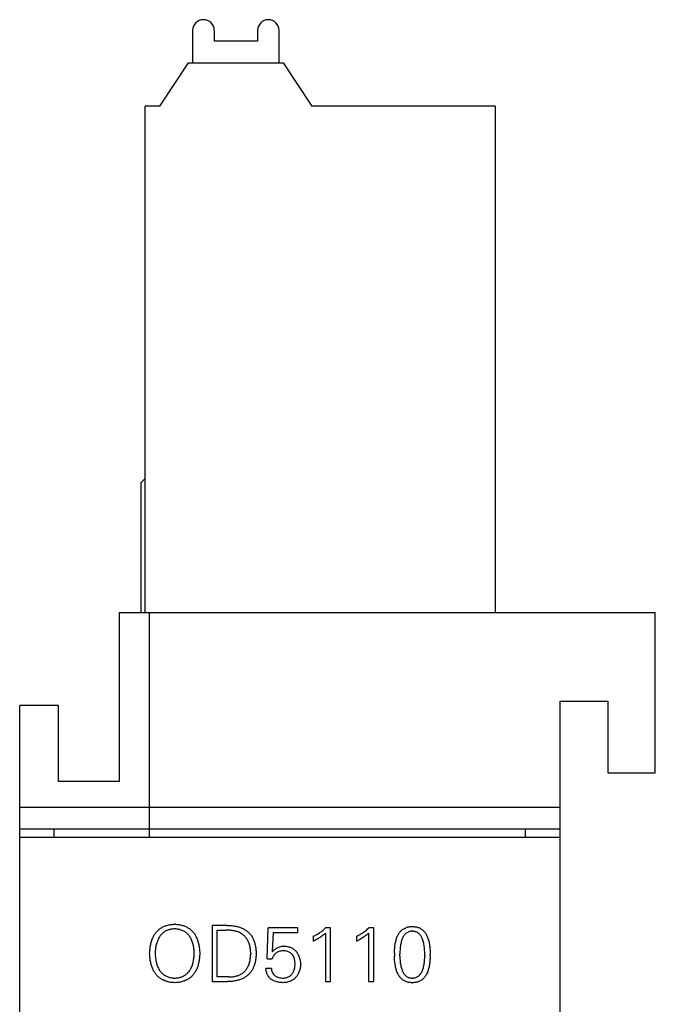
# Model space of a CAD drawing. Extents: x 23 to 2175, y 26 to 490.
# Tile 32 of 55: x 1081 to 1095, y 295 to 318. Entities that reach past the tile are written whole.
import ezdxf

# ---------------------------------------------------------------- set-up
doc = ezdxf.new("R2010")
doc.units = 0
doc.header["$LTSCALE"] = 23.1
doc.header["$MEASUREMENT"] = 0
doc.layers.get('0').update_dxf_attribs({"linetype": 'CONTINUOUS', "lineweight": 25})

msp = doc.modelspace()

# ---------------------------------------------------------------- linework, layer by layer
at = {"color": 7, "linetype": 'Continuous'}
for p, q in [((1084.515, 317.991), (1084.515, 317.241)), ((1085.015, 317.991), (1085.015, 317.741)), ((1086.015, 317.991), (1086.015, 317.741)), ((1086.515, 317.241), (1086.515, 317.991)), ((1086.015, 317.741), (1085.015, 317.741)), ((1083.755, 316.241), (1084.422, 317.241)), ((1084.422, 317.241), (1086.608, 317.241)), ((1086.608, 317.241), (1087.275, 316.241)), ((1083.415, 304.541), (1083.415, 316.241)), ((1083.755, 316.241), (1083.415, 316.241)), ((1091.515, 316.241), (1087.275, 316.241)), ((1091.515, 316.241), (1091.515, 304.541)), ((1083.315, 307.541), (1083.415, 307.641)), ((1083.315, 307.541), (1083.315, 304.541)), ((1082.815, 304.541), (1082.815, 300.641)), ((1082.815, 304.541), (1095.215, 304.541)), ((1083.515, 299.341), (1083.515, 304.541)), ((1095.215, 300.841), (1095.215, 304.541)), ((1080.515, 276.304), (1080.515, 302.391)), ((1081.415, 302.391), (1080.515, 302.391)), ((1081.415, 300.641), (1081.415, 302.391)), ((1093.015, 276.304), (1093.015, 302.491)), ((1093.015, 302.491), (1094.115, 302.491)), ((1094.115, 302.491), (1094.115, 300.841)), ((1094.115, 300.841), (1095.215, 300.841)), ((1082.815, 300.641), (1081.415, 300.641)), ((1080.515, 300.041), (1093.015, 300.041)), ((1080.515, 299.541), (1093.015, 299.541)), ((1081.315, 299.341), (1081.315, 299.541)), ((1092.215, 299.341), (1092.215, 299.541)), ((1093.015, 299.341), (1080.515, 299.341)), ((1083.64, 297.112), (1083.651, 297.128)), ((1083.651, 297.128), (1083.663, 297.144)), ((1083.663, 297.144), (1083.675, 297.159)), ((1083.675, 297.159), (1083.688, 297.173)), ((1083.688, 297.173), (1083.702, 297.187)), ((1083.702, 297.187), (1083.715, 297.2)), ((1083.715, 297.2), (1083.729, 297.213)), ((1083.729, 297.213), (1083.744, 297.225)), ((1083.744, 297.225), (1083.76, 297.237)), ((1083.76, 297.237), (1083.775, 297.247)), ((1083.775, 297.247), (1083.792, 297.258)), ((1083.792, 297.258), (1083.809, 297.267)), ((1083.821, 297.133), (1083.807, 297.12)), ((1083.809, 297.267), (1083.826, 297.276)), ((1083.836, 297.144), (1083.821, 297.133)), ((1083.826, 297.276), (1083.844, 297.285)), ((1083.851, 297.156), (1083.836, 297.144)), ((1083.844, 297.285), (1083.862, 297.293)), ((1083.867, 297.166), (1083.851, 297.156)), ((1083.862, 297.293), (1083.881, 297.3)), ((1083.883, 297.176), (1083.867, 297.166)), ((1083.881, 297.3), (1083.9, 297.307)), ((1083.9, 297.185), (1083.883, 297.176)), ((1083.9, 297.307), (1083.92, 297.313)), ((1083.917, 297.193), (1083.9, 297.185)), ((1083.935, 297.201), (1083.917, 297.193)), ((1083.92, 297.313), (1083.941, 297.318)), ((1083.954, 297.207), (1083.935, 297.201)), ((1083.941, 297.318), (1083.961, 297.323)), ((1083.973, 297.213), (1083.954, 297.207)), ((1083.961, 297.323), (1083.983, 297.328)), ((1083.993, 297.218), (1083.973, 297.213)), ((1083.983, 297.328), (1084.005, 297.331)), ((1084.014, 297.223), (1083.993, 297.218)), ((1084.005, 297.331), (1084.027, 297.335)), ((1084.034, 297.226), (1084.014, 297.223)), ((1084.027, 297.335), (1084.05, 297.337)), ((1084.056, 297.229), (1084.034, 297.226)), ((1084.05, 297.337), (1084.073, 297.339)), ((1084.078, 297.231), (1084.056, 297.229)), ((1084.073, 297.339), (1084.097, 297.34)), ((1084.101, 297.232), (1084.078, 297.231)), ((1084.101, 297.34), (1084.097, 297.34)), ((1084.101, 297.34), (1084.125, 297.339)), ((1084.109, 297.232), (1084.101, 297.232)), ((1084.132, 297.23), (1084.109, 297.232)), ((1084.125, 297.339), (1084.148, 297.337)), ((1084.154, 297.228), (1084.132, 297.23)), ((1084.148, 297.337), (1084.171, 297.335)), ((1084.175, 297.225), (1084.154, 297.228)), ((1084.171, 297.335), (1084.193, 297.332)), ((1084.196, 297.221), (1084.175, 297.225)), ((1084.193, 297.332), (1084.215, 297.328)), ((1084.216, 297.216), (1084.196, 297.221)), ((1084.215, 297.328), (1084.237, 297.324)), ((1084.235, 297.211), (1084.216, 297.216)), ((1084.254, 297.204), (1084.235, 297.211)), ((1084.237, 297.324), (1084.258, 297.319)), ((1084.273, 297.197), (1084.254, 297.204)), ((1084.258, 297.319), (1084.278, 297.314)), ((1084.291, 297.19), (1084.273, 297.197)), ((1084.278, 297.314), (1084.298, 297.308)), ((1084.308, 297.181), (1084.291, 297.19)), ((1084.298, 297.308), (1084.318, 297.301)), ((1084.325, 297.172), (1084.308, 297.181)), ((1084.318, 297.301), (1084.336, 297.294)), ((1084.341, 297.162), (1084.325, 297.172)), ((1084.336, 297.294), (1084.355, 297.286)), ((1084.356, 297.151), (1084.341, 297.162)), ((1084.355, 297.286), (1084.373, 297.278)), ((1084.371, 297.139), (1084.356, 297.151)), ((1084.385, 297.127), (1084.371, 297.139)), ((1084.373, 297.278), (1084.39, 297.269)), ((1084.39, 297.269), (1084.407, 297.259)), ((1084.407, 297.259), (1084.423, 297.249)), ((1084.423, 297.249), (1084.439, 297.238)), ((1084.439, 297.238), (1084.454, 297.227)), ((1084.454, 297.227), (1084.469, 297.215)), ((1084.469, 297.215), (1084.484, 297.202)), ((1084.484, 297.202), (1084.497, 297.189)), ((1084.497, 297.189), (1084.511, 297.175)), ((1084.511, 297.175), (1084.523, 297.161)), ((1084.523, 297.161), (1084.536, 297.146)), ((1084.536, 297.146), (1084.548, 297.131)), ((1084.548, 297.131), (1084.559, 297.115)), ((1084.963, 297.314), (1084.963, 296.014)), ((1085.314, 297.314), (1084.963, 297.314)), ((1085.08, 296.122), (1085.08, 297.206)), ((1085.08, 297.206), (1085.264, 297.206)), ((1085.264, 297.206), (1085.288, 297.206)), ((1085.315, 297.206), (1085.288, 297.206)), ((1085.314, 297.314), (1085.341, 297.313)), ((1085.34, 297.205), (1085.315, 297.206)), ((1085.366, 297.203), (1085.34, 297.205)), ((1085.341, 297.313), (1085.367, 297.312)), ((1085.39, 297.201), (1085.366, 297.203)), ((1085.367, 297.312), (1085.393, 297.311)), ((1085.414, 297.198), (1085.39, 297.201)), ((1085.393, 297.311), (1085.417, 297.308)), ((1085.438, 297.195), (1085.414, 297.198)), ((1085.417, 297.308), (1085.442, 297.306)), ((1085.46, 297.191), (1085.438, 297.195)), ((1085.442, 297.306), (1085.466, 297.303)), ((1085.482, 297.186), (1085.46, 297.191)), ((1085.466, 297.303), (1085.489, 297.299)), ((1085.504, 297.181), (1085.482, 297.186)), ((1085.489, 297.299), (1085.512, 297.295)), ((1085.525, 297.175), (1085.504, 297.181)), ((1085.512, 297.295), (1085.534, 297.29)), ((1085.545, 297.169), (1085.525, 297.175)), ((1085.534, 297.29), (1085.556, 297.284)), ((1085.565, 297.161), (1085.545, 297.169)), ((1085.556, 297.284), (1085.577, 297.278)), ((1085.584, 297.154), (1085.565, 297.161)), ((1085.577, 297.278), (1085.598, 297.272)), ((1085.602, 297.145), (1085.584, 297.154)), ((1085.598, 297.272), (1085.618, 297.265)), ((1085.62, 297.136), (1085.602, 297.145)), ((1085.618, 297.265), (1085.638, 297.258)), ((1085.637, 297.127), (1085.62, 297.136)), ((1085.638, 297.258), (1085.656, 297.25)), ((1085.656, 297.25), (1085.675, 297.241)), ((1085.675, 297.241), (1085.693, 297.232)), ((1085.693, 297.232), (1085.71, 297.223)), ((1085.71, 297.223), (1085.727, 297.213)), ((1085.727, 297.213), (1085.744, 297.202)), ((1085.744, 297.202), (1085.759, 297.191)), ((1085.759, 297.191), (1085.775, 297.18)), ((1085.775, 297.18), (1085.79, 297.167)), ((1085.79, 297.167), (1085.804, 297.155)), ((1085.804, 297.155), (1085.817, 297.142)), ((1085.817, 297.142), (1085.83, 297.128)), ((1085.83, 297.128), (1085.843, 297.114)), ((1086.235, 296.538), (1086.263, 297.26)), ((1086.948, 297.26), (1086.263, 297.26)), ((1086.374, 297.152), (1086.355, 296.707)), ((1086.374, 297.152), (1086.948, 297.152)), ((1086.948, 297.152), (1086.948, 297.26)), ((1087.427, 297.127), (1087.446, 297.14)), ((1087.446, 297.14), (1087.466, 297.153)), ((1087.466, 297.153), (1087.485, 297.167)), ((1087.485, 297.167), (1087.504, 297.182)), ((1087.504, 297.182), (1087.523, 297.198)), ((1087.523, 297.198), (1087.542, 297.214)), ((1087.542, 297.214), (1087.561, 297.231)), ((1087.561, 297.231), (1087.58, 297.248)), ((1087.586, 297.134), (1087.57, 297.119)), ((1087.58, 297.248), (1087.591, 297.26)), ((1087.586, 297.134), (1087.586, 296.014)), ((1087.703, 297.26), (1087.591, 297.26)), ((1087.703, 296.014), (1087.703, 297.26)), ((1088.426, 297.127), (1088.445, 297.14)), ((1088.445, 297.14), (1088.465, 297.153)), ((1088.465, 297.153), (1088.484, 297.167)), ((1088.484, 297.167), (1088.503, 297.182)), ((1088.503, 297.182), (1088.523, 297.198)), ((1088.523, 297.198), (1088.542, 297.214)), ((1088.542, 297.214), (1088.56, 297.231)), ((1088.56, 297.231), (1088.579, 297.248)), ((1088.585, 297.134), (1088.569, 297.119)), ((1088.579, 297.248), (1088.591, 297.26)), ((1088.585, 297.134), (1088.585, 296.014)), ((1088.702, 297.26), (1088.591, 297.26)), ((1088.702, 296.014), (1088.702, 297.26)), ((1089.284, 297.122), (1089.294, 297.138)), ((1089.294, 297.138), (1089.305, 297.153)), ((1089.305, 297.153), (1089.317, 297.167)), ((1089.317, 297.167), (1089.329, 297.18)), ((1089.329, 297.18), (1089.341, 297.193)), ((1089.341, 297.193), (1089.354, 297.205)), ((1089.354, 297.205), (1089.368, 297.216)), ((1089.368, 297.216), (1089.382, 297.226)), ((1089.382, 297.226), (1089.397, 297.236)), ((1089.397, 297.236), (1089.412, 297.244)), ((1089.412, 297.244), (1089.427, 297.252)), ((1089.427, 297.252), (1089.443, 297.259)), ((1089.454, 297.133), (1089.441, 297.122)), ((1089.443, 297.259), (1089.46, 297.265)), ((1089.467, 297.142), (1089.454, 297.133)), ((1089.46, 297.265), (1089.477, 297.271)), ((1089.481, 297.151), (1089.467, 297.142)), ((1089.477, 297.271), (1089.495, 297.276)), ((1089.496, 297.158), (1089.481, 297.151)), ((1089.495, 297.276), (1089.513, 297.279)), ((1089.511, 297.164), (1089.496, 297.158)), ((1089.527, 297.169), (1089.511, 297.164)), ((1089.513, 297.279), (1089.532, 297.282)), ((1089.543, 297.173), (1089.527, 297.169)), ((1089.532, 297.282), (1089.551, 297.285)), ((1089.56, 297.176), (1089.543, 297.173)), ((1089.551, 297.285), (1089.57, 297.286)), ((1089.577, 297.178), (1089.56, 297.176)), ((1089.57, 297.286), (1089.591, 297.287)), ((1089.595, 297.179), (1089.577, 297.178)), ((1089.595, 297.287), (1089.591, 297.287)), ((1089.595, 297.287), (1089.615, 297.286)), ((1089.595, 297.179), (1089.603, 297.179)), ((1089.621, 297.177), (1089.603, 297.179)), ((1089.615, 297.286), (1089.635, 297.285)), ((1089.638, 297.175), (1089.621, 297.177)), ((1089.635, 297.285), (1089.654, 297.283)), ((1089.654, 297.172), (1089.638, 297.175)), ((1089.654, 297.283), (1089.673, 297.28)), ((1089.67, 297.167), (1089.654, 297.172)), ((1089.685, 297.161), (1089.67, 297.167)), ((1089.673, 297.28), (1089.691, 297.277)), ((1089.7, 297.155), (1089.685, 297.161)), ((1089.691, 297.277), (1089.709, 297.272)), ((1089.715, 297.147), (1089.7, 297.155)), ((1089.709, 297.272), (1089.726, 297.267)), ((1089.728, 297.138), (1089.715, 297.147)), ((1089.726, 297.267), (1089.743, 297.261)), ((1089.741, 297.129), (1089.728, 297.138)), ((1089.754, 297.117), (1089.741, 297.129)), ((1089.743, 297.261), (1089.759, 297.254)), ((1089.759, 297.254), (1089.775, 297.246)), ((1089.775, 297.246), (1089.79, 297.237)), ((1089.79, 297.237), (1089.805, 297.228)), ((1089.805, 297.228), (1089.819, 297.218)), ((1089.819, 297.218), (1089.833, 297.207)), ((1089.833, 297.207), (1089.846, 297.196)), ((1089.846, 297.196), (1089.858, 297.183)), ((1089.858, 297.183), (1089.871, 297.17)), ((1089.871, 297.17), (1089.882, 297.156)), ((1089.882, 297.156), (1089.893, 297.141)), ((1089.893, 297.141), (1089.904, 297.125)), ((1083.55, 296.895), (1083.555, 296.918)), ((1083.555, 296.918), (1083.562, 296.94)), ((1083.562, 296.94), (1083.568, 296.961)), ((1083.568, 296.961), (1083.575, 296.982)), ((1083.575, 296.982), (1083.583, 297.002)), ((1083.583, 297.002), (1083.591, 297.022)), ((1083.591, 297.022), (1083.6, 297.041)), ((1083.6, 297.041), (1083.609, 297.06)), ((1083.609, 297.06), (1083.619, 297.078)), ((1083.619, 297.078), (1083.629, 297.095)), ((1083.629, 297.095), (1083.64, 297.112)), ((1083.685, 296.907), (1083.679, 296.885)), ((1083.692, 296.929), (1083.685, 296.907)), ((1083.7, 296.95), (1083.692, 296.929)), ((1083.708, 296.971), (1083.7, 296.95)), ((1083.716, 296.99), (1083.708, 296.971)), ((1083.726, 297.009), (1083.716, 296.99)), ((1083.736, 297.027), (1083.726, 297.009)), ((1083.746, 297.045), (1083.736, 297.027)), ((1083.757, 297.061), (1083.746, 297.045)), ((1083.769, 297.077), (1083.757, 297.061)), ((1083.781, 297.092), (1083.769, 297.077)), ((1083.794, 297.106), (1083.781, 297.092)), ((1083.807, 297.12), (1083.794, 297.106)), ((1084.399, 297.114), (1084.385, 297.127)), ((1084.412, 297.1), (1084.399, 297.114)), ((1084.425, 297.086), (1084.412, 297.1)), ((1084.437, 297.07), (1084.425, 297.086)), ((1084.448, 297.054), (1084.437, 297.07)), ((1084.459, 297.037), (1084.448, 297.054)), ((1084.47, 297.02), (1084.459, 297.037)), ((1084.479, 297.001), (1084.47, 297.02)), ((1084.488, 296.982), (1084.479, 297.001)), ((1084.497, 296.962), (1084.488, 296.982)), ((1084.505, 296.942), (1084.497, 296.962)), ((1084.512, 296.92), (1084.505, 296.942)), ((1084.519, 296.898), (1084.512, 296.92)), ((1084.559, 297.115), (1084.57, 297.098)), ((1084.57, 297.098), (1084.58, 297.08)), ((1084.58, 297.08), (1084.59, 297.063)), ((1084.59, 297.063), (1084.599, 297.044)), ((1084.599, 297.044), (1084.608, 297.025)), ((1084.608, 297.025), (1084.616, 297.005)), ((1084.616, 297.005), (1084.624, 296.985)), ((1084.624, 296.985), (1084.631, 296.964)), ((1084.631, 296.964), (1084.638, 296.942)), ((1084.638, 296.942), (1084.644, 296.92)), ((1084.644, 296.92), (1084.65, 296.898)), ((1085.653, 297.117), (1085.637, 297.127)), ((1085.669, 297.106), (1085.653, 297.117)), ((1085.684, 297.094), (1085.669, 297.106)), ((1085.698, 297.082), (1085.684, 297.094)), ((1085.712, 297.07), (1085.698, 297.082)), ((1085.725, 297.057), (1085.712, 297.07)), ((1085.738, 297.043), (1085.725, 297.057)), ((1085.75, 297.028), (1085.738, 297.043)), ((1085.761, 297.013), (1085.75, 297.028)), ((1085.772, 296.998), (1085.761, 297.013)), ((1085.782, 296.981), (1085.772, 296.998)), ((1085.791, 296.964), (1085.782, 296.981)), ((1085.8, 296.947), (1085.791, 296.964)), ((1085.808, 296.929), (1085.8, 296.947)), ((1085.816, 296.91), (1085.808, 296.929)), ((1085.823, 296.891), (1085.816, 296.91)), ((1085.843, 297.114), (1085.855, 297.099)), ((1085.855, 297.099), (1085.866, 297.084)), ((1085.866, 297.084), (1085.878, 297.068)), ((1085.878, 297.068), (1085.888, 297.052)), ((1085.888, 297.052), (1085.898, 297.035)), ((1085.898, 297.035), (1085.907, 297.017)), ((1085.907, 297.017), (1085.916, 297)), ((1085.916, 297), (1085.924, 296.981)), ((1085.924, 296.981), (1085.932, 296.962)), ((1085.932, 296.962), (1085.939, 296.943)), ((1085.939, 296.943), (1085.946, 296.923)), ((1085.946, 296.923), (1085.952, 296.902)), ((1085.952, 296.902), (1085.957, 296.881)), ((1087.306, 297.064), (1087.326, 297.072)), ((1087.306, 297.064), (1087.306, 296.947)), ((1087.31, 296.949), (1087.306, 296.947)), ((1087.334, 296.96), (1087.31, 296.949)), ((1087.326, 297.072), (1087.347, 297.082)), ((1087.357, 296.972), (1087.334, 296.96)), ((1087.347, 297.082), (1087.367, 297.092)), ((1087.379, 296.985), (1087.357, 296.972)), ((1087.367, 297.092), (1087.387, 297.103)), ((1087.401, 296.997), (1087.379, 296.985)), ((1087.387, 297.103), (1087.407, 297.115)), ((1087.422, 297.009), (1087.401, 296.997)), ((1087.407, 297.115), (1087.427, 297.127)), ((1087.443, 297.022), (1087.422, 297.009)), ((1087.463, 297.036), (1087.443, 297.022)), ((1087.482, 297.049), (1087.463, 297.036)), ((1087.501, 297.063), (1087.482, 297.049)), ((1087.519, 297.076), (1087.501, 297.063)), ((1087.537, 297.09), (1087.519, 297.076)), ((1087.554, 297.105), (1087.537, 297.09)), ((1087.57, 297.119), (1087.554, 297.105)), ((1088.305, 297.064), (1088.326, 297.072)), ((1088.305, 297.064), (1088.305, 296.947)), ((1088.309, 296.949), (1088.305, 296.947)), ((1088.333, 296.96), (1088.309, 296.949)), ((1088.326, 297.072), (1088.346, 297.082)), ((1088.356, 296.972), (1088.333, 296.96)), ((1088.346, 297.082), (1088.366, 297.092)), ((1088.378, 296.985), (1088.356, 296.972)), ((1088.366, 297.092), (1088.386, 297.103)), ((1088.4, 296.997), (1088.378, 296.985)), ((1088.386, 297.103), (1088.406, 297.115)), ((1088.421, 297.009), (1088.4, 296.997)), ((1088.406, 297.115), (1088.426, 297.127)), ((1088.442, 297.022), (1088.421, 297.009)), ((1088.462, 297.036), (1088.442, 297.022)), ((1088.481, 297.049), (1088.462, 297.036)), ((1088.5, 297.063), (1088.481, 297.049)), ((1088.518, 297.076), (1088.5, 297.063)), ((1088.536, 297.09), (1088.518, 297.076)), ((1088.553, 297.105), (1088.536, 297.09)), ((1088.569, 297.119), (1088.553, 297.105)), ((1089.202, 296.895), (1089.207, 296.92)), ((1089.207, 296.92), (1089.212, 296.943)), ((1089.212, 296.943), (1089.218, 296.966)), ((1089.218, 296.966), (1089.225, 296.989)), ((1089.225, 296.989), (1089.232, 297.01)), ((1089.232, 297.01), (1089.239, 297.031)), ((1089.239, 297.031), (1089.247, 297.051)), ((1089.247, 297.051), (1089.255, 297.07)), ((1089.255, 297.07), (1089.264, 297.088)), ((1089.264, 297.088), (1089.274, 297.105)), ((1089.274, 297.105), (1089.284, 297.122)), ((1089.334, 296.912), (1089.329, 296.888)), ((1089.34, 296.936), (1089.334, 296.912)), ((1089.346, 296.958), (1089.34, 296.936)), ((1089.353, 296.979), (1089.346, 296.958)), ((1089.36, 297), (1089.353, 296.979)), ((1089.368, 297.019), (1089.36, 297)), ((1089.377, 297.037), (1089.368, 297.019)), ((1089.386, 297.054), (1089.377, 297.037)), ((1089.396, 297.07), (1089.386, 297.054)), ((1089.407, 297.085), (1089.396, 297.07)), ((1089.418, 297.098), (1089.407, 297.085)), ((1089.429, 297.111), (1089.418, 297.098)), ((1089.441, 297.122), (1089.429, 297.111)), ((1089.766, 297.106), (1089.754, 297.117)), ((1089.777, 297.092), (1089.766, 297.106)), ((1089.788, 297.078), (1089.777, 297.092)), ((1089.798, 297.063), (1089.788, 297.078)), ((1089.808, 297.046), (1089.798, 297.063)), ((1089.817, 297.029), (1089.808, 297.046)), ((1089.825, 297.01), (1089.817, 297.029)), ((1089.833, 296.991), (1089.825, 297.01)), ((1089.84, 296.97), (1089.833, 296.991)), ((1089.847, 296.948), (1089.84, 296.97)), ((1089.853, 296.925), (1089.847, 296.948)), ((1089.859, 296.902), (1089.853, 296.925)), ((1089.864, 296.876), (1089.859, 296.902)), ((1089.904, 297.125), (1089.914, 297.109)), ((1089.914, 297.109), (1089.923, 297.091)), ((1089.923, 297.091), (1089.933, 297.073)), ((1089.933, 297.073), (1089.941, 297.054)), ((1089.941, 297.054), (1089.949, 297.035)), ((1089.949, 297.035), (1089.957, 297.014)), ((1089.957, 297.014), (1089.964, 296.993)), ((1089.964, 296.993), (1089.97, 296.971)), ((1089.97, 296.971), (1089.976, 296.948)), ((1089.976, 296.948), (1089.982, 296.924)), ((1089.982, 296.924), (1089.987, 296.9)), ((1083.521, 296.663), (1083.522, 296.692)), ((1083.522, 296.692), (1083.524, 296.719)), ((1083.524, 296.719), (1083.526, 296.746)), ((1083.526, 296.746), (1083.529, 296.772)), ((1083.529, 296.772), (1083.532, 296.798)), ((1083.532, 296.798), (1083.536, 296.823)), ((1083.536, 296.823), (1083.54, 296.848)), ((1083.54, 296.848), (1083.545, 296.871)), ((1083.545, 296.871), (1083.55, 296.895)), ((1083.65, 296.705), (1083.648, 296.676)), ((1083.648, 296.676), (1083.648, 296.664)), ((1083.652, 296.733), (1083.65, 296.705)), ((1083.655, 296.76), (1083.652, 296.733)), ((1083.659, 296.786), (1083.655, 296.76)), ((1083.663, 296.812), (1083.659, 296.786)), ((1083.667, 296.837), (1083.663, 296.812)), ((1083.673, 296.861), (1083.667, 296.837)), ((1083.679, 296.885), (1083.673, 296.861)), ((1084.525, 296.875), (1084.519, 296.898)), ((1084.531, 296.851), (1084.525, 296.875)), ((1084.536, 296.827), (1084.531, 296.851)), ((1084.54, 296.801), (1084.536, 296.827)), ((1084.544, 296.775), (1084.54, 296.801)), ((1084.547, 296.749), (1084.544, 296.775)), ((1084.55, 296.721), (1084.547, 296.749)), ((1084.552, 296.693), (1084.55, 296.721)), ((1084.554, 296.664), (1084.552, 296.693)), ((1084.65, 296.898), (1084.656, 296.875)), ((1084.656, 296.875), (1084.66, 296.851)), ((1084.66, 296.851), (1084.665, 296.826)), ((1084.665, 296.826), (1084.668, 296.801)), ((1084.668, 296.801), (1084.671, 296.775)), ((1084.671, 296.775), (1084.674, 296.749)), ((1084.674, 296.749), (1084.676, 296.722)), ((1084.676, 296.722), (1084.678, 296.695)), ((1084.678, 296.695), (1084.679, 296.667)), ((1085.829, 296.871), (1085.823, 296.891)), ((1085.835, 296.85), (1085.829, 296.871)), ((1085.84, 296.829), (1085.835, 296.85)), ((1085.844, 296.807), (1085.84, 296.829)), ((1085.848, 296.785), (1085.844, 296.807)), ((1085.851, 296.762), (1085.848, 296.785)), ((1085.853, 296.738), (1085.851, 296.762)), ((1085.855, 296.714), (1085.853, 296.738)), ((1085.857, 296.689), (1085.855, 296.714)), ((1085.857, 296.664), (1085.857, 296.689)), ((1085.957, 296.881), (1085.963, 296.86)), ((1085.963, 296.86), (1085.967, 296.837)), ((1085.967, 296.837), (1085.971, 296.815)), ((1085.971, 296.815), (1085.974, 296.792)), ((1085.974, 296.792), (1085.977, 296.768)), ((1085.977, 296.768), (1085.98, 296.744)), ((1085.98, 296.744), (1085.981, 296.719)), ((1085.981, 296.719), (1085.983, 296.694)), ((1085.983, 296.694), (1085.983, 296.668)), ((1086.355, 296.707), (1086.358, 296.703)), ((1086.358, 296.703), (1086.375, 296.722)), ((1086.375, 296.722), (1086.393, 296.739)), ((1086.393, 296.739), (1086.411, 296.755)), ((1086.411, 296.755), (1086.43, 296.77)), ((1086.43, 296.77), (1086.449, 296.782)), ((1086.452, 296.681), (1086.436, 296.669)), ((1086.449, 296.782), (1086.468, 296.794)), ((1086.47, 296.692), (1086.452, 296.681)), ((1086.468, 296.794), (1086.489, 296.804)), ((1086.49, 296.701), (1086.47, 296.692)), ((1086.489, 296.804), (1086.509, 296.813)), ((1086.51, 296.709), (1086.49, 296.701)), ((1086.509, 296.813), (1086.531, 296.82)), ((1086.533, 296.716), (1086.51, 296.709)), ((1086.531, 296.82), (1086.552, 296.826)), ((1086.556, 296.721), (1086.533, 296.716)), ((1086.552, 296.826), (1086.574, 296.831)), ((1086.581, 296.725), (1086.556, 296.721)), ((1086.574, 296.831), (1086.597, 296.833)), ((1086.607, 296.727), (1086.581, 296.725)), ((1086.597, 296.833), (1086.62, 296.835)), ((1086.618, 296.727), (1086.607, 296.727)), ((1086.642, 296.725), (1086.618, 296.727)), ((1086.632, 296.835), (1086.62, 296.835)), ((1086.632, 296.835), (1086.656, 296.833)), ((1086.665, 296.722), (1086.642, 296.725)), ((1086.656, 296.833), (1086.679, 296.83)), ((1086.687, 296.717), (1086.665, 296.722)), ((1086.679, 296.83), (1086.702, 296.826)), ((1086.708, 296.712), (1086.687, 296.717)), ((1086.702, 296.826), (1086.724, 296.821)), ((1086.727, 296.705), (1086.708, 296.712)), ((1086.724, 296.821), (1086.745, 296.815)), ((1086.746, 296.697), (1086.727, 296.705)), ((1086.745, 296.815), (1086.765, 296.808)), ((1086.763, 296.687), (1086.746, 296.697)), ((1086.779, 296.677), (1086.763, 296.687)), ((1086.765, 296.808), (1086.785, 296.801)), ((1086.794, 296.665), (1086.779, 296.677)), ((1086.785, 296.801), (1086.803, 296.792)), ((1086.803, 296.792), (1086.821, 296.783)), ((1086.821, 296.783), (1086.838, 296.772)), ((1086.838, 296.772), (1086.855, 296.761)), ((1086.855, 296.761), (1086.87, 296.749)), ((1086.87, 296.749), (1086.885, 296.736)), ((1086.885, 296.736), (1086.899, 296.722)), ((1086.899, 296.722), (1086.912, 296.707)), ((1086.912, 296.707), (1086.924, 296.692)), ((1086.924, 296.692), (1086.936, 296.675)), ((1086.936, 296.675), (1086.946, 296.657)), ((1089.182, 296.7), (1089.184, 296.73)), ((1089.182, 296.669), (1089.182, 296.7)), ((1089.184, 296.73), (1089.185, 296.76)), ((1089.185, 296.76), (1089.188, 296.788)), ((1089.188, 296.788), (1089.191, 296.816)), ((1089.191, 296.816), (1089.194, 296.843)), ((1089.194, 296.843), (1089.198, 296.87)), ((1089.198, 296.87), (1089.202, 296.895)), ((1089.309, 296.686), (1089.308, 296.653)), ((1089.31, 296.718), (1089.309, 296.686)), ((1089.311, 296.749), (1089.31, 296.718)), ((1089.314, 296.779), (1089.311, 296.749)), ((1089.317, 296.808), (1089.314, 296.779)), ((1089.32, 296.836), (1089.317, 296.808)), ((1089.324, 296.862), (1089.32, 296.836)), ((1089.329, 296.888), (1089.324, 296.862)), ((1089.868, 296.85), (1089.864, 296.876)), ((1089.872, 296.823), (1089.868, 296.85)), ((1089.875, 296.795), (1089.872, 296.823)), ((1089.878, 296.766), (1089.875, 296.795)), ((1089.88, 296.735), (1089.878, 296.766)), ((1089.882, 296.704), (1089.88, 296.735)), ((1089.883, 296.671), (1089.882, 296.704)), ((1089.987, 296.9), (1089.991, 296.875)), ((1089.991, 296.875), (1089.995, 296.848)), ((1089.995, 296.848), (1089.999, 296.822)), ((1089.999, 296.822), (1090.001, 296.794)), ((1090.001, 296.794), (1090.004, 296.765)), ((1090.004, 296.765), (1090.006, 296.736)), ((1090.006, 296.736), (1090.007, 296.706)), ((1090.007, 296.706), (1090.008, 296.675)), ((1090.008, 296.675), (1090.009, 296.643)), ((1083.523, 296.634), (1083.521, 296.663)), ((1083.524, 296.607), (1083.523, 296.634)), ((1083.526, 296.58), (1083.524, 296.607)), ((1083.529, 296.554), (1083.526, 296.58)), ((1083.532, 296.528), (1083.529, 296.554)), ((1083.536, 296.503), (1083.532, 296.528)), ((1083.54, 296.479), (1083.536, 296.503)), ((1083.545, 296.455), (1083.54, 296.479)), ((1083.55, 296.432), (1083.545, 296.455)), ((1083.648, 296.664), (1083.649, 296.635)), ((1083.649, 296.635), (1083.651, 296.606)), ((1083.651, 296.606), (1083.654, 296.579)), ((1083.654, 296.579), (1083.657, 296.552)), ((1083.657, 296.552), (1083.661, 296.526)), ((1083.661, 296.526), (1083.666, 296.5)), ((1083.666, 296.5), (1083.671, 296.476)), ((1083.671, 296.476), (1083.676, 296.452)), ((1083.676, 296.452), (1083.682, 296.429)), ((1084.523, 296.444), (1084.528, 296.467)), ((1084.528, 296.467), (1084.534, 296.492)), ((1084.534, 296.492), (1084.538, 296.516)), ((1084.538, 296.516), (1084.543, 296.542)), ((1084.543, 296.542), (1084.546, 296.569)), ((1084.546, 296.569), (1084.549, 296.596)), ((1084.549, 296.596), (1084.552, 296.624)), ((1084.552, 296.624), (1084.553, 296.653)), ((1084.553, 296.653), (1084.554, 296.664)), ((1084.656, 296.456), (1084.651, 296.433)), ((1084.661, 296.48), (1084.656, 296.456)), ((1084.665, 296.504), (1084.661, 296.48)), ((1084.669, 296.529), (1084.665, 296.504)), ((1084.672, 296.555), (1084.669, 296.529)), ((1084.675, 296.581), (1084.672, 296.555)), ((1084.677, 296.608), (1084.675, 296.581)), ((1084.678, 296.636), (1084.677, 296.608)), ((1084.679, 296.664), (1084.678, 296.636)), ((1084.679, 296.664), (1084.679, 296.667)), ((1085.825, 296.435), (1085.831, 296.456)), ((1085.831, 296.456), (1085.837, 296.478)), ((1085.837, 296.478), (1085.842, 296.5)), ((1085.842, 296.5), (1085.846, 296.523)), ((1085.846, 296.523), (1085.849, 296.547)), ((1085.849, 296.547), (1085.852, 296.571)), ((1085.852, 296.571), (1085.854, 296.596)), ((1085.854, 296.596), (1085.856, 296.622)), ((1085.856, 296.622), (1085.857, 296.649)), ((1085.857, 296.664), (1085.857, 296.649)), ((1085.958, 296.45), (1085.953, 296.429)), ((1085.963, 296.472), (1085.958, 296.45)), ((1085.968, 296.494), (1085.963, 296.472)), ((1085.972, 296.517), (1085.968, 296.494)), ((1085.975, 296.54), (1085.972, 296.517)), ((1085.978, 296.563), (1085.975, 296.54)), ((1085.98, 296.588), (1085.978, 296.563)), ((1085.982, 296.612), (1085.98, 296.588)), ((1085.983, 296.638), (1085.982, 296.612)), ((1085.983, 296.664), (1085.983, 296.668)), ((1085.983, 296.664), (1085.983, 296.638)), ((1086.235, 296.538), (1086.355, 296.538)), ((1086.356, 296.541), (1086.355, 296.538)), ((1086.363, 296.564), (1086.356, 296.541)), ((1086.372, 296.585), (1086.363, 296.564)), ((1086.382, 296.605), (1086.372, 296.585)), ((1086.393, 296.623), (1086.382, 296.605)), ((1086.406, 296.639), (1086.393, 296.623)), ((1086.42, 296.655), (1086.406, 296.639)), ((1086.436, 296.669), (1086.42, 296.655)), ((1086.808, 296.652), (1086.794, 296.665)), ((1086.821, 296.637), (1086.808, 296.652)), ((1086.832, 296.622), (1086.821, 296.637)), ((1086.843, 296.605), (1086.832, 296.622)), ((1086.852, 296.587), (1086.843, 296.605)), ((1086.86, 296.567), (1086.852, 296.587)), ((1086.867, 296.547), (1086.86, 296.567)), ((1086.873, 296.525), (1086.867, 296.547)), ((1086.878, 296.502), (1086.873, 296.525)), ((1086.882, 296.477), (1086.878, 296.502)), ((1086.884, 296.451), (1086.882, 296.477)), ((1086.885, 296.425), (1086.884, 296.451)), ((1086.946, 296.657), (1086.956, 296.639)), ((1086.956, 296.639), (1086.965, 296.62)), ((1086.965, 296.62), (1086.974, 296.599)), ((1086.974, 296.599), (1086.981, 296.578)), ((1086.981, 296.578), (1086.988, 296.556)), ((1086.988, 296.556), (1086.994, 296.533)), ((1086.994, 296.533), (1086.999, 296.509)), ((1086.999, 296.509), (1087.004, 296.485)), ((1087.004, 296.485), (1087.007, 296.459)), ((1087.007, 296.459), (1087.01, 296.433)), ((1089.182, 296.669), (1089.181, 296.637)), ((1089.181, 296.637), (1089.181, 296.632)), ((1089.181, 296.632), (1089.182, 296.6)), ((1089.183, 296.569), (1089.182, 296.6)), ((1089.184, 296.539), (1089.183, 296.569)), ((1089.186, 296.51), (1089.184, 296.539)), ((1089.188, 296.481), (1089.186, 296.51)), ((1089.191, 296.454), (1089.188, 296.481)), ((1089.195, 296.427), (1089.191, 296.454)), ((1089.308, 296.637), (1089.308, 296.653)), ((1089.308, 296.604), (1089.308, 296.637)), ((1089.308, 296.604), (1089.309, 296.571)), ((1089.309, 296.571), (1089.31, 296.54)), ((1089.31, 296.54), (1089.313, 296.509)), ((1089.313, 296.509), (1089.315, 296.48)), ((1089.315, 296.48), (1089.318, 296.451)), ((1089.318, 296.451), (1089.322, 296.424)), ((1089.87, 296.438), (1089.874, 296.465)), ((1089.874, 296.465), (1089.877, 296.494)), ((1089.877, 296.494), (1089.879, 296.524)), ((1089.879, 296.524), (1089.881, 296.555)), ((1089.881, 296.555), (1089.882, 296.587)), ((1089.882, 296.587), (1089.883, 296.621)), ((1089.883, 296.637), (1089.883, 296.671)), ((1089.883, 296.637), (1089.883, 296.621)), ((1089.999, 296.458), (1089.996, 296.431)), ((1090.002, 296.486), (1089.999, 296.458)), ((1090.004, 296.515), (1090.002, 296.486)), ((1090.006, 296.544), (1090.004, 296.515)), ((1090.007, 296.575), (1090.006, 296.544)), ((1090.008, 296.606), (1090.007, 296.575)), ((1090.008, 296.606), (1090.009, 296.637)), ((1090.009, 296.637), (1090.009, 296.643)), ((1083.556, 296.409), (1083.55, 296.432)), ((1083.562, 296.387), (1083.556, 296.409)), ((1083.569, 296.366), (1083.562, 296.387)), ((1083.576, 296.345), (1083.569, 296.366)), ((1083.584, 296.324), (1083.576, 296.345)), ((1083.592, 296.305), (1083.584, 296.324)), ((1083.601, 296.286), (1083.592, 296.305)), ((1083.611, 296.267), (1083.601, 296.286)), ((1083.62, 296.249), (1083.611, 296.267)), ((1083.631, 296.232), (1083.62, 296.249)), ((1083.641, 296.215), (1083.631, 296.232)), ((1083.682, 296.429), (1083.689, 296.407)), ((1083.689, 296.407), (1083.696, 296.386)), ((1083.696, 296.386), (1083.704, 296.365)), ((1083.704, 296.365), (1083.713, 296.345)), ((1083.713, 296.345), (1083.722, 296.326)), ((1083.722, 296.326), (1083.731, 296.307)), ((1083.731, 296.307), (1083.742, 296.29)), ((1083.742, 296.29), (1083.752, 296.273)), ((1083.752, 296.273), (1083.764, 296.257)), ((1083.764, 296.257), (1083.776, 296.241)), ((1083.776, 296.241), (1083.788, 296.227)), ((1083.788, 296.227), (1083.801, 296.213)), ((1084.394, 296.208), (1084.407, 296.221)), ((1084.407, 296.221), (1084.42, 296.236)), ((1084.42, 296.236), (1084.432, 296.251)), ((1084.432, 296.251), (1084.444, 296.267)), ((1084.444, 296.267), (1084.455, 296.283)), ((1084.455, 296.283), (1084.465, 296.301)), ((1084.465, 296.301), (1084.475, 296.319)), ((1084.475, 296.319), (1084.485, 296.338)), ((1084.485, 296.338), (1084.493, 296.357)), ((1084.493, 296.357), (1084.501, 296.378)), ((1084.501, 296.378), (1084.509, 296.399)), ((1084.509, 296.399), (1084.516, 296.421)), ((1084.516, 296.421), (1084.523, 296.444)), ((1084.571, 296.232), (1084.56, 296.215)), ((1084.581, 296.25), (1084.571, 296.232)), ((1084.591, 296.268), (1084.581, 296.25)), ((1084.6, 296.286), (1084.591, 296.268)), ((1084.609, 296.305), (1084.6, 296.286)), ((1084.617, 296.325), (1084.609, 296.305)), ((1084.625, 296.345), (1084.617, 296.325)), ((1084.632, 296.366), (1084.625, 296.345)), ((1084.639, 296.388), (1084.632, 296.366)), ((1084.645, 296.41), (1084.639, 296.388)), ((1084.651, 296.433), (1084.645, 296.41)), ((1085.672, 296.212), (1085.687, 296.224)), ((1085.687, 296.224), (1085.702, 296.236)), ((1085.702, 296.236), (1085.716, 296.249)), ((1085.716, 296.249), (1085.729, 296.262)), ((1085.729, 296.262), (1085.742, 296.276)), ((1085.742, 296.276), (1085.754, 296.291)), ((1085.754, 296.291), (1085.765, 296.307)), ((1085.765, 296.307), (1085.775, 296.323)), ((1085.775, 296.323), (1085.785, 296.34)), ((1085.785, 296.34), (1085.795, 296.358)), ((1085.795, 296.358), (1085.803, 296.376)), ((1085.803, 296.376), (1085.811, 296.395)), ((1085.811, 296.395), (1085.819, 296.415)), ((1085.819, 296.415), (1085.825, 296.435)), ((1085.857, 296.231), (1085.845, 296.216)), ((1085.869, 296.246), (1085.857, 296.231)), ((1085.879, 296.263), (1085.869, 296.246)), ((1085.89, 296.279), (1085.879, 296.263)), ((1085.899, 296.296), (1085.89, 296.279)), ((1085.909, 296.313), (1085.899, 296.296)), ((1085.917, 296.331), (1085.909, 296.313)), ((1085.926, 296.35), (1085.917, 296.331)), ((1085.933, 296.369), (1085.926, 296.35)), ((1085.94, 296.388), (1085.933, 296.369)), ((1085.947, 296.408), (1085.94, 296.388)), ((1085.953, 296.429), (1085.947, 296.408)), ((1086.211, 296.301), (1086.209, 296.32)), ((1086.335, 296.32), (1086.209, 296.32)), ((1086.213, 296.278), (1086.211, 296.301)), ((1086.217, 296.257), (1086.213, 296.278)), ((1086.222, 296.236), (1086.217, 296.257)), ((1086.227, 296.216), (1086.222, 296.236)), ((1086.335, 296.32), (1086.338, 296.296)), ((1086.338, 296.296), (1086.342, 296.274)), ((1086.342, 296.274), (1086.348, 296.253)), ((1086.348, 296.253), (1086.355, 296.233)), ((1086.355, 296.233), (1086.364, 296.215)), ((1086.828, 296.21), (1086.838, 296.227)), ((1086.838, 296.227), (1086.847, 296.246)), ((1086.847, 296.246), (1086.856, 296.265)), ((1086.856, 296.265), (1086.863, 296.286)), ((1086.863, 296.286), (1086.869, 296.309)), ((1086.869, 296.309), (1086.875, 296.332)), ((1086.875, 296.332), (1086.879, 296.357)), ((1086.879, 296.357), (1086.882, 296.382)), ((1086.882, 296.382), (1086.884, 296.409)), ((1086.884, 296.409), (1086.885, 296.425)), ((1086.972, 296.229), (1086.963, 296.209)), ((1086.979, 296.25), (1086.972, 296.229)), ((1086.986, 296.272), (1086.979, 296.25)), ((1086.992, 296.294), (1086.986, 296.272)), ((1086.998, 296.318), (1086.992, 296.294)), ((1087.002, 296.342), (1086.998, 296.318)), ((1087.006, 296.367), (1087.002, 296.342)), ((1087.009, 296.393), (1087.006, 296.367)), ((1087.011, 296.419), (1087.009, 296.393)), ((1087.01, 296.433), (1087.011, 296.419)), ((1089.198, 296.401), (1089.195, 296.427)), ((1089.203, 296.376), (1089.198, 296.401)), ((1089.208, 296.351), (1089.203, 296.376)), ((1089.213, 296.327), (1089.208, 296.351)), ((1089.219, 296.304), (1089.213, 296.327)), ((1089.226, 296.282), (1089.219, 296.304)), ((1089.233, 296.261), (1089.226, 296.282)), ((1089.24, 296.241), (1089.233, 296.261)), ((1089.248, 296.221), (1089.24, 296.241)), ((1089.257, 296.202), (1089.248, 296.221)), ((1089.322, 296.424), (1089.326, 296.398)), ((1089.326, 296.398), (1089.331, 296.373)), ((1089.331, 296.373), (1089.337, 296.349)), ((1089.337, 296.349), (1089.343, 296.326)), ((1089.343, 296.326), (1089.35, 296.304)), ((1089.35, 296.304), (1089.357, 296.283)), ((1089.357, 296.283), (1089.364, 296.264)), ((1089.364, 296.264), (1089.373, 296.245)), ((1089.373, 296.245), (1089.382, 296.228)), ((1089.382, 296.228), (1089.391, 296.211)), ((1089.793, 296.204), (1089.803, 296.219)), ((1089.803, 296.219), (1089.812, 296.236)), ((1089.812, 296.236), (1089.821, 296.254)), ((1089.821, 296.254), (1089.829, 296.273)), ((1089.829, 296.273), (1089.837, 296.294)), ((1089.837, 296.294), (1089.844, 296.315)), ((1089.844, 296.315), (1089.85, 296.337)), ((1089.85, 296.337), (1089.856, 296.361)), ((1089.856, 296.361), (1089.861, 296.385)), ((1089.861, 296.385), (1089.866, 296.411)), ((1089.866, 296.411), (1089.87, 296.438)), ((1089.943, 296.224), (1089.934, 296.205)), ((1089.95, 296.244), (1089.943, 296.224)), ((1089.958, 296.265), (1089.95, 296.244)), ((1089.965, 296.286), (1089.958, 296.265)), ((1089.971, 296.308), (1089.965, 296.286)), ((1089.977, 296.331), (1089.971, 296.308)), ((1089.983, 296.355), (1089.977, 296.331)), ((1089.988, 296.38), (1089.983, 296.355)), ((1089.992, 296.405), (1089.988, 296.38)), ((1089.996, 296.431), (1089.992, 296.405)), ((1083.653, 296.199), (1083.641, 296.215)), ((1083.665, 296.184), (1083.653, 296.199)), ((1083.677, 296.169), (1083.665, 296.184)), ((1083.69, 296.154), (1083.677, 296.169)), ((1083.703, 296.14), (1083.69, 296.154)), ((1083.717, 296.127), (1083.703, 296.14)), ((1083.731, 296.115), (1083.717, 296.127)), ((1083.746, 296.103), (1083.731, 296.115)), ((1083.762, 296.091), (1083.746, 296.103)), ((1083.778, 296.081), (1083.762, 296.091)), ((1083.794, 296.07), (1083.778, 296.081)), ((1083.811, 296.061), (1083.794, 296.07)), ((1083.801, 296.213), (1083.815, 296.2)), ((1083.828, 296.052), (1083.811, 296.061)), ((1083.815, 296.2), (1083.83, 296.188)), ((1083.846, 296.043), (1083.828, 296.052)), ((1083.83, 296.188), (1083.845, 296.176)), ((1083.845, 296.176), (1083.86, 296.165)), ((1083.865, 296.036), (1083.846, 296.043)), ((1083.86, 296.165), (1083.876, 296.155)), ((1083.884, 296.028), (1083.865, 296.036)), ((1083.876, 296.155), (1083.893, 296.146)), ((1083.903, 296.022), (1083.884, 296.028)), ((1083.893, 296.146), (1083.91, 296.138)), ((1083.923, 296.016), (1083.903, 296.022)), ((1083.91, 296.138), (1083.928, 296.13)), ((1083.943, 296.01), (1083.923, 296.016)), ((1083.928, 296.13), (1083.946, 296.123)), ((1083.964, 296.005), (1083.943, 296.01)), ((1083.946, 296.123), (1083.965, 296.117)), ((1083.986, 296.001), (1083.964, 296.005)), ((1083.965, 296.117), (1083.984, 296.111)), ((1083.984, 296.111), (1084.005, 296.107)), ((1084.008, 295.997), (1083.986, 296.001)), ((1084.005, 296.107), (1084.025, 296.103)), ((1084.03, 295.994), (1084.008, 295.997)), ((1084.025, 296.103), (1084.046, 296.099)), ((1084.053, 295.992), (1084.03, 295.994)), ((1084.046, 296.099), (1084.068, 296.097)), ((1084.077, 295.99), (1084.053, 295.992)), ((1084.068, 296.097), (1084.091, 296.095)), ((1084.101, 295.989), (1084.077, 295.99)), ((1084.091, 296.095), (1084.101, 296.095)), ((1084.101, 296.095), (1084.123, 296.096)), ((1084.126, 295.99), (1084.101, 295.989)), ((1084.123, 296.096), (1084.145, 296.099)), ((1084.149, 295.992), (1084.126, 295.99)), ((1084.145, 296.099), (1084.167, 296.101)), ((1084.172, 295.994), (1084.149, 295.992)), ((1084.167, 296.101), (1084.188, 296.105)), ((1084.195, 295.997), (1084.172, 295.994)), ((1084.188, 296.105), (1084.208, 296.109)), ((1084.216, 296.001), (1084.195, 295.997)), ((1084.208, 296.109), (1084.228, 296.114)), ((1084.238, 296.005), (1084.216, 296.001)), ((1084.228, 296.114), (1084.247, 296.12)), ((1084.259, 296.01), (1084.238, 296.005)), ((1084.247, 296.12), (1084.266, 296.127)), ((1084.279, 296.016), (1084.259, 296.01)), ((1084.266, 296.127), (1084.284, 296.135)), ((1084.299, 296.022), (1084.279, 296.016)), ((1084.284, 296.135), (1084.301, 296.143)), ((1084.318, 296.028), (1084.299, 296.022)), ((1084.301, 296.143), (1084.318, 296.152)), ((1084.318, 296.152), (1084.334, 296.161)), ((1084.337, 296.036), (1084.318, 296.028)), ((1084.334, 296.161), (1084.35, 296.172)), ((1084.356, 296.043), (1084.337, 296.036)), ((1084.35, 296.172), (1084.365, 296.183)), ((1084.374, 296.052), (1084.356, 296.043)), ((1084.365, 296.183), (1084.38, 296.195)), ((1084.391, 296.061), (1084.374, 296.052)), ((1084.38, 296.195), (1084.394, 296.208)), ((1084.408, 296.07), (1084.391, 296.061)), ((1084.424, 296.081), (1084.408, 296.07)), ((1084.44, 296.091), (1084.424, 296.081)), ((1084.455, 296.103), (1084.44, 296.091)), ((1084.47, 296.115), (1084.455, 296.103)), ((1084.485, 296.127), (1084.47, 296.115)), ((1084.498, 296.141), (1084.485, 296.127)), ((1084.512, 296.154), (1084.498, 296.141)), ((1084.524, 296.169), (1084.512, 296.154)), ((1084.537, 296.184), (1084.524, 296.169)), ((1084.549, 296.199), (1084.537, 296.184)), ((1084.56, 296.215), (1084.549, 296.199)), ((1084.963, 296.014), (1085.319, 296.014)), ((1085.342, 296.122), (1085.08, 296.122)), ((1085.345, 296.015), (1085.319, 296.014)), ((1085.342, 296.122), (1085.368, 296.123)), ((1085.371, 296.016), (1085.345, 296.015)), ((1085.368, 296.123), (1085.393, 296.124)), ((1085.397, 296.018), (1085.371, 296.016)), ((1085.393, 296.124), (1085.417, 296.126)), ((1085.422, 296.02), (1085.397, 296.018)), ((1085.417, 296.126), (1085.44, 296.128)), ((1085.446, 296.023), (1085.422, 296.02)), ((1085.44, 296.128), (1085.463, 296.132)), ((1085.47, 296.026), (1085.446, 296.023)), ((1085.463, 296.132), (1085.486, 296.135)), ((1085.493, 296.03), (1085.47, 296.026)), ((1085.486, 296.135), (1085.507, 296.14)), ((1085.516, 296.034), (1085.493, 296.03)), ((1085.507, 296.14), (1085.528, 296.145)), ((1085.538, 296.039), (1085.516, 296.034)), ((1085.528, 296.145), (1085.549, 296.151)), ((1085.56, 296.045), (1085.538, 296.039)), ((1085.549, 296.151), (1085.568, 296.158)), ((1085.581, 296.05), (1085.56, 296.045)), ((1085.568, 296.158), (1085.587, 296.165)), ((1085.601, 296.057), (1085.581, 296.05)), ((1085.587, 296.165), (1085.605, 296.173)), ((1085.621, 296.064), (1085.601, 296.057)), ((1085.605, 296.173), (1085.623, 296.182)), ((1085.641, 296.071), (1085.621, 296.064)), ((1085.623, 296.182), (1085.64, 296.191)), ((1085.64, 296.191), (1085.657, 296.202)), ((1085.66, 296.079), (1085.641, 296.071)), ((1085.657, 296.202), (1085.672, 296.212)), ((1085.678, 296.088), (1085.66, 296.079)), ((1085.696, 296.097), (1085.678, 296.088)), ((1085.713, 296.107), (1085.696, 296.097)), ((1085.73, 296.117), (1085.713, 296.107)), ((1085.746, 296.127), (1085.73, 296.117)), ((1085.762, 296.139), (1085.746, 296.127)), ((1085.777, 296.15), (1085.762, 296.139)), ((1085.792, 296.162), (1085.777, 296.15)), ((1085.806, 296.175), (1085.792, 296.162)), ((1085.82, 296.188), (1085.806, 296.175)), ((1085.833, 296.202), (1085.82, 296.188)), ((1085.845, 296.216), (1085.833, 296.202)), ((1086.234, 296.196), (1086.227, 296.216)), ((1086.242, 296.178), (1086.234, 296.196)), ((1086.251, 296.161), (1086.242, 296.178)), ((1086.261, 296.144), (1086.251, 296.161)), ((1086.272, 296.128), (1086.261, 296.144)), ((1086.284, 296.113), (1086.272, 296.128)), ((1086.296, 296.099), (1086.284, 296.113)), ((1086.31, 296.086), (1086.296, 296.099)), ((1086.325, 296.073), (1086.31, 296.086)), ((1086.341, 296.062), (1086.325, 296.073)), ((1086.358, 296.051), (1086.341, 296.062)), ((1086.376, 296.041), (1086.358, 296.051)), ((1086.364, 296.215), (1086.374, 296.197)), ((1086.374, 296.197), (1086.386, 296.182)), ((1086.395, 296.032), (1086.376, 296.041)), ((1086.386, 296.182), (1086.399, 296.167)), ((1086.415, 296.024), (1086.395, 296.032)), ((1086.399, 296.167), (1086.414, 296.154)), ((1086.414, 296.154), (1086.43, 296.142)), ((1086.436, 296.016), (1086.415, 296.024)), ((1086.43, 296.142), (1086.447, 296.131)), ((1086.458, 296.01), (1086.436, 296.016)), ((1086.447, 296.131), (1086.466, 296.122)), ((1086.482, 296.004), (1086.458, 296.01)), ((1086.466, 296.122), (1086.486, 296.114)), ((1086.506, 295.999), (1086.482, 296.004)), ((1086.486, 296.114), (1086.508, 296.108)), ((1086.531, 295.996), (1086.506, 295.999)), ((1086.508, 296.108), (1086.531, 296.103)), ((1086.531, 296.103), (1086.556, 296.099)), ((1086.557, 295.992), (1086.531, 295.996)), ((1086.556, 296.099), (1086.582, 296.096)), ((1086.584, 295.99), (1086.557, 295.992)), ((1086.582, 296.096), (1086.599, 296.095)), ((1086.612, 295.989), (1086.584, 295.99)), ((1086.599, 296.095), (1086.623, 296.097)), ((1086.633, 295.99), (1086.612, 295.989)), ((1086.623, 296.097), (1086.645, 296.099)), ((1086.657, 295.993), (1086.633, 295.99)), ((1086.645, 296.099), (1086.667, 296.103)), ((1086.68, 295.997), (1086.657, 295.993)), ((1086.667, 296.103), (1086.688, 296.108)), ((1086.702, 296.001), (1086.68, 295.997)), ((1086.688, 296.108), (1086.707, 296.115)), ((1086.724, 296.007), (1086.702, 296.001)), ((1086.707, 296.115), (1086.726, 296.122)), ((1086.745, 296.013), (1086.724, 296.007)), ((1086.726, 296.122), (1086.744, 296.131)), ((1086.744, 296.131), (1086.76, 296.141)), ((1086.765, 296.02), (1086.745, 296.013)), ((1086.76, 296.141), (1086.776, 296.153)), ((1086.784, 296.028), (1086.765, 296.02)), ((1086.776, 296.153), (1086.79, 296.165)), ((1086.803, 296.037), (1086.784, 296.028)), ((1086.79, 296.165), (1086.804, 296.179)), ((1086.82, 296.046), (1086.803, 296.037)), ((1086.804, 296.179), (1086.816, 296.194)), ((1086.816, 296.194), (1086.828, 296.21)), ((1086.837, 296.057), (1086.82, 296.046)), ((1086.853, 296.068), (1086.837, 296.057)), ((1086.869, 296.081), (1086.853, 296.068)), ((1086.883, 296.094), (1086.869, 296.081)), ((1086.897, 296.108), (1086.883, 296.094)), ((1086.91, 296.122), (1086.897, 296.108)), ((1086.922, 296.138), (1086.91, 296.122)), ((1086.934, 296.155), (1086.922, 296.138)), ((1086.944, 296.172), (1086.934, 296.155)), ((1086.954, 296.19), (1086.944, 296.172)), ((1086.963, 296.209), (1086.954, 296.19)), ((1087.586, 296.014), (1087.703, 296.014)), ((1088.585, 296.014), (1088.702, 296.014)), ((1089.266, 296.184), (1089.257, 296.202)), ((1089.276, 296.167), (1089.266, 296.184)), ((1089.286, 296.15), (1089.276, 296.167)), ((1089.296, 296.135), (1089.286, 296.15)), ((1089.307, 296.12), (1089.296, 296.135)), ((1089.319, 296.106), (1089.307, 296.12)), ((1089.331, 296.092), (1089.319, 296.106)), ((1089.344, 296.08), (1089.331, 296.092)), ((1089.357, 296.068), (1089.344, 296.08)), ((1089.371, 296.057), (1089.357, 296.068)), ((1089.385, 296.047), (1089.371, 296.057)), ((1089.399, 296.038), (1089.385, 296.047)), ((1089.391, 296.211), (1089.402, 296.196)), ((1089.415, 296.03), (1089.399, 296.038)), ((1089.402, 296.196), (1089.412, 296.182)), ((1089.412, 296.182), (1089.424, 296.169)), ((1089.43, 296.022), (1089.415, 296.03)), ((1089.424, 296.169), (1089.435, 296.157)), ((1089.447, 296.015), (1089.43, 296.022)), ((1089.435, 296.157), (1089.448, 296.146)), ((1089.463, 296.009), (1089.447, 296.015)), ((1089.448, 296.146), (1089.461, 296.136)), ((1089.461, 296.136), (1089.475, 296.127)), ((1089.481, 296.004), (1089.463, 296.009)), ((1089.475, 296.127), (1089.488, 296.119)), ((1089.498, 295.999), (1089.481, 296.004)), ((1089.488, 296.119), (1089.503, 296.112)), ((1089.517, 295.996), (1089.498, 295.999)), ((1089.503, 296.112), (1089.519, 296.107)), ((1089.536, 295.993), (1089.517, 295.996)), ((1089.519, 296.107), (1089.535, 296.102)), ((1089.535, 296.102), (1089.551, 296.099)), ((1089.555, 295.991), (1089.536, 295.993)), ((1089.551, 296.099), (1089.568, 296.097)), ((1089.575, 295.989), (1089.555, 295.991)), ((1089.568, 296.097), (1089.586, 296.095)), ((1089.595, 296.095), (1089.586, 296.095)), ((1089.595, 296.095), (1089.613, 296.096)), ((1089.613, 296.096), (1089.63, 296.098)), ((1089.638, 295.991), (1089.618, 295.989)), ((1089.63, 296.098), (1089.647, 296.1)), ((1089.657, 295.993), (1089.638, 295.991)), ((1089.647, 296.1), (1089.663, 296.104)), ((1089.676, 295.996), (1089.657, 295.993)), ((1089.663, 296.104), (1089.679, 296.109)), ((1089.694, 296), (1089.676, 295.996)), ((1089.679, 296.109), (1089.694, 296.116)), ((1089.694, 296.116), (1089.708, 296.123)), ((1089.712, 296.004), (1089.694, 296)), ((1089.708, 296.123), (1089.722, 296.131)), ((1089.729, 296.01), (1089.712, 296.004)), ((1089.722, 296.131), (1089.735, 296.14)), ((1089.746, 296.016), (1089.729, 296.01)), ((1089.735, 296.14), (1089.748, 296.151)), ((1089.762, 296.023), (1089.746, 296.016)), ((1089.748, 296.151), (1089.76, 296.162)), ((1089.76, 296.162), (1089.772, 296.175)), ((1089.777, 296.031), (1089.762, 296.023)), ((1089.772, 296.175), (1089.783, 296.189)), ((1089.792, 296.04), (1089.777, 296.031)), ((1089.783, 296.189), (1089.793, 296.204)), ((1089.807, 296.049), (1089.792, 296.04)), ((1089.821, 296.059), (1089.807, 296.049)), ((1089.835, 296.07), (1089.821, 296.059)), ((1089.848, 296.082), (1089.835, 296.07)), ((1089.86, 296.095), (1089.848, 296.082)), ((1089.872, 296.108), (1089.86, 296.095)), ((1089.884, 296.122), (1089.872, 296.108)), ((1089.895, 296.137), (1089.884, 296.122)), ((1089.906, 296.153), (1089.895, 296.137)), ((1089.916, 296.17), (1089.906, 296.153)), ((1089.925, 296.187), (1089.916, 296.17)), ((1089.934, 296.205), (1089.925, 296.187)), ((1089.595, 295.989), (1089.575, 295.989)), ((1089.595, 295.989), (1089.598, 295.989)), ((1089.618, 295.989), (1089.598, 295.989))]:
    msp.add_line(p, q, dxfattribs=at)
for centre in [(1084.765, 317.991), (1086.265, 317.991)]:
    msp.add_arc(centre, 0.25, 0, 180, dxfattribs=at)

doc.saveas('drawing.dxf')
